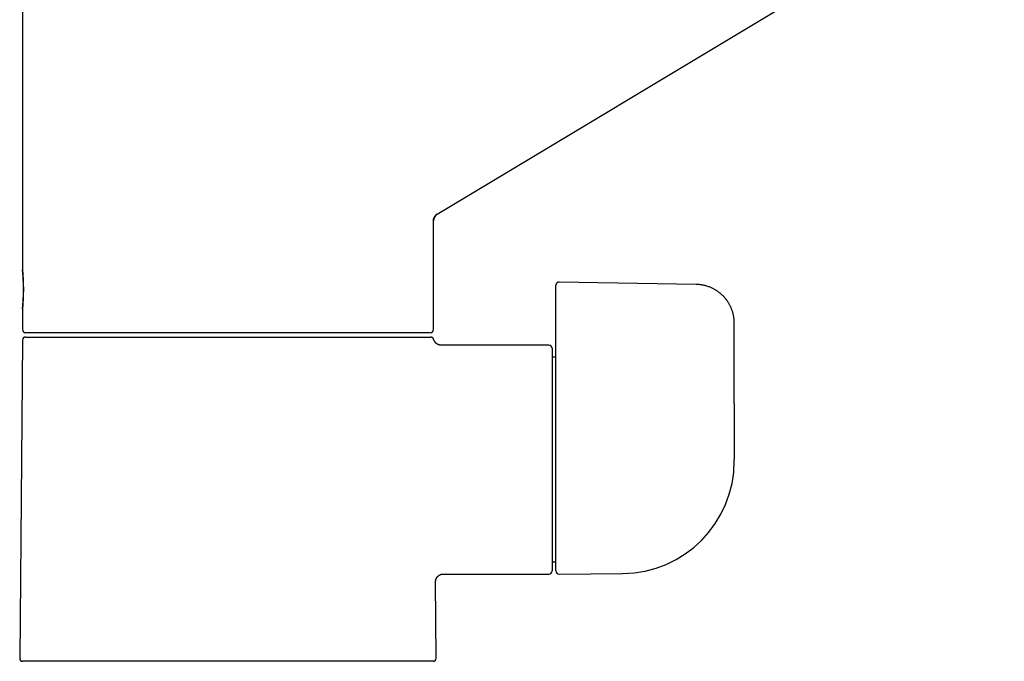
# Model space of a CAD drawing. Header units: millimetres. Extents: x 8 to 763, y 12 to 560.
# Tile 23 of 25: x 509 to 636, y 377 to 460. Entities that reach past the tile are written whole.
import ezdxf

# ---------------------------------------------------------------- set-up
doc = ezdxf.new("R2010")
doc.units = ezdxf.units.MM

msp = doc.modelspace()

# ---------------------------------------------------------------- linework, layer by layer
at = {"color": 7, "linetype": 'Continuous', "lineweight": 30}
for p, q in [((562.61, 434.52), (713.46, 525.16)), ((509.12, 464.28), (509.12, 427.33)), ((562.6, 434.52), (562.61, 434.52)), ((562.12, 419.64), (562.12, 433.66)), ((562.12, 433.66), (562.12, 433.66)), ((596.01, 425.47), (578.33, 425.78)), ((577.92, 423.36), (577.92, 425.38)), ((577.92, 419), (577.92, 423.36)), ((509.12, 422.34), (509.12, 419.64)), ((600.92, 410.11), (600.92, 420.47)), ((509.12, 418.26), (508.76, 377.29)), ((509.12, 418.29), (509.12, 418.29)), ((509.52, 418.69), (561.54, 418.69)), ((577.02, 417.64), (563.12, 417.64)), ((563.12, 417.63), (563.12, 417.63)), ((577.42, 417.24), (577.42, 388.54)), ((577.92, 388.54), (577.92, 416.7)), ((577.92, 416.09), (577.42, 416.09)), ((600.92, 402.71), (600.92, 402.9)), ((577.42, 389.69), (577.92, 389.69)), ((563.39, 388.14), (577.02, 388.14)), ((563.39, 388.14), (563.39, 388.14)), ((578.33, 388.14), (586.51, 388.21)), ((586.55, 388.21), (586.55, 388.21)), ((562.48, 377.29), (562.4, 387.13)), ((535.62, 376.89), (509.16, 376.89)), ((562.08, 376.89), (535.62, 376.89))]:
    msp.add_line(p, q, dxfattribs=at)
at = {"color": 7, "linetype": 'Continuous', "lineweight": 30, "flags": 128}
msp.add_lwpolyline([(600.92, 410.11), (600.92, 406.06), (600.92, 402.89)], dxfattribs=at)
at = {"color": 7, "linetype": 'Continuous', "lineweight": 30}
for centre, radius, start, end in [((563.12, 433.66), 1, 121, 180), ((509.52, 419.64), 0.4, 180, 270), ((561.72, 419.64), 0.4, 270, 0), ((509.52, 418.29), 0.4, 90, 179.5), ((577.02, 417.24), 0.4, 0, 90), ((586.42, 402.71), 14.5, 270.5, 0), ((577.02, 388.54), 0.4, 270, 0), ((578.32, 388.54), 0.4, 180, 270.5), ((509.16, 377.29), 0.4, 179.5, 270), ((562.08, 377.29), 0.4, 270, 0.5)]:
    msp.add_arc(centre, radius, start, end, dxfattribs=at)
for points, knots in [([(562.12, 433.66), (562.12, 433.69), (562.12, 433.74), (562.13, 433.83), (562.15, 433.91), (562.17, 433.99), (562.21, 434.07), (562.25, 434.15), (562.29, 434.23), (562.35, 434.3), (562.4, 434.36), (562.47, 434.42), (562.53, 434.47), (562.58, 434.5), (562.6, 434.52)], [0, 0, 0, 0, 0.080529, 0.162549, 0.245801, 0.330002, 0.414847, 0.500017, 0.585186, 0.670027, 0.754223, 0.837468, 0.91948, 1, 1, 1, 1]), ([(509.12, 427.33), (509.12, 427.34), (509.12, 427.34), (509.12, 427.32), (509.13, 427.29), (509.13, 427.24), (509.14, 427.18), (509.15, 427.11), (509.15, 427.02), (509.16, 426.92), (509.17, 426.8), (509.18, 426.67), (509.19, 426.53), (509.2, 426.38), (509.21, 426.23), (509.22, 426.06), (509.23, 425.88), (509.23, 425.7), (509.24, 425.51), (509.24, 425.32), (509.25, 425.13), (509.25, 424.93), (509.25, 424.74), (509.25, 424.54), (509.24, 424.35), (509.24, 424.16), (509.23, 423.97), (509.23, 423.79), (509.22, 423.61), (509.21, 423.45), (509.2, 423.29), (509.19, 423.14), (509.18, 423), (509.17, 422.87), (509.16, 422.76), (509.15, 422.65), (509.15, 422.56), (509.14, 422.49), (509.13, 422.43), (509.13, 422.38), (509.12, 422.35), (509.12, 422.34), (509.12, 422.34), (509.12, 422.35), (509.12, 422.38), (509.13, 422.43), (509.13, 422.49), (509.14, 422.56), (509.15, 422.65), (509.15, 422.76), (509.16, 422.87), (509.17, 423), (509.18, 423.14), (509.19, 423.29), (509.2, 423.45), (509.2, 423.61), (509.21, 423.79), (509.22, 423.97), (509.22, 424.16), (509.23, 424.35), (509.23, 424.54), (509.23, 424.74), (509.23, 424.94), (509.23, 425.13), (509.23, 425.32), (509.22, 425.52), (509.22, 425.7), (509.21, 425.88), (509.2, 426.06), (509.2, 426.23), (509.19, 426.39), (509.18, 426.53), (509.17, 426.67), (509.16, 426.8), (509.15, 426.92), (509.15, 427.02), (509.14, 427.11), (509.13, 427.18), (509.13, 427.25), (509.12, 427.29), (509.12, 427.32), (509.12, 427.33), (509.12, 427.33)], [0, 0, 0, 0, 0.012596, 0.025083, 0.03754, 0.050046, 0.06268, 0.075237, 0.087688, 0.10011, 0.112583, 0.125182, 0.137731, 0.150177, 0.162598, 0.175072, 0.187676, 0.200238, 0.212687, 0.225101, 0.237561, 0.250145, 0.262731, 0.275192, 0.287606, 0.300054, 0.312613, 0.325214, 0.337686, 0.350106, 0.362553, 0.375105, 0.387698, 0.400168, 0.412591, 0.425047, 0.437612, 0.450177, 0.462633, 0.475056, 0.487525, 0.500118, 0.512611, 0.525165, 0.537612, 0.550031, 0.5625, 0.575095, 0.587668, 0.600126, 0.612546, 0.625006, 0.637595, 0.650169, 0.662628, 0.67505, 0.687512, 0.700099, 0.712638, 0.725082, 0.73751, 0.750001, 0.762591, 0.775085, 0.787514, 0.799957, 0.812491, 0.82508, 0.837548, 0.849971, 0.862428, 0.874996, 0.887576, 0.900033, 0.912454, 0.92492, 0.937507, 0.950082, 0.962538, 0.974957, 0.987418, 1, 1, 1, 1]), ([(578.33, 425.78), (578.31, 425.78), (578.27, 425.78), (578.21, 425.77), (578.16, 425.75), (578.12, 425.73), (578.08, 425.7), (578.06, 425.68), (578.04, 425.66), (578.02, 425.65), (578.01, 425.63), (577.99, 425.61), (577.98, 425.59), (577.97, 425.57), (577.96, 425.54), (577.95, 425.52), (577.94, 425.49), (577.93, 425.46), (577.92, 425.42), (577.92, 425.39), (577.92, 425.38)], [0, 0, 0, 0, 0.099078, 0.191853, 0.2761, 0.350134, 0.412818, 0.464048, 0.507443, 0.543639, 0.574334, 0.611445, 0.654107, 0.697384, 0.727327, 0.765194, 0.812147, 0.867556, 0.930547, 1, 1, 1, 1]), ([(600.92, 420.47), (600.92, 420.54), (600.92, 420.67), (600.91, 420.85), (600.89, 421.04), (600.87, 421.21), (600.84, 421.38), (600.8, 421.55), (600.76, 421.72), (600.72, 421.88), (600.66, 422.05), (600.61, 422.21), (600.55, 422.36), (600.49, 422.51), (600.42, 422.65), (600.35, 422.78), (600.28, 422.92), (600.21, 423.04), (600.14, 423.15), (600.07, 423.26), (600.01, 423.36), (599.94, 423.44), (599.89, 423.52), (599.83, 423.59), (599.77, 423.66), (599.71, 423.74), (599.64, 423.82), (599.56, 423.91), (599.47, 424), (599.37, 424.1), (599.26, 424.19), (599.15, 424.29), (599.03, 424.39), (598.9, 424.49), (598.76, 424.58), (598.62, 424.68), (598.47, 424.77), (598.31, 424.86), (598.14, 424.95), (597.97, 425.03), (597.79, 425.11), (597.59, 425.18), (597.4, 425.25), (597.21, 425.3), (597.03, 425.35), (596.84, 425.39), (596.64, 425.42), (596.43, 425.45), (596.22, 425.47), (596.08, 425.47), (596.01, 425.47)], [0, 0, 0, 0, 0.02505, 0.049397, 0.073051, 0.096019, 0.118309, 0.139927, 0.160879, 0.184486, 0.2072, 0.229029, 0.249978, 0.270055, 0.289263, 0.309753, 0.329169, 0.347517, 0.364803, 0.381033, 0.39621, 0.409561, 0.421982, 0.433477, 0.444943, 0.457395, 0.471679, 0.487074, 0.503582, 0.521198, 0.539897, 0.559676, 0.579312, 0.599905, 0.621452, 0.643952, 0.667402, 0.690482, 0.714408, 0.73918, 0.764793, 0.791245, 0.818536, 0.842593, 0.867266, 0.892556, 0.918467, 0.945004, 0.972177, 1, 1, 1, 1]), ([(535.62, 419.24), (535.45, 419.24), (535.12, 419.24), (534.62, 419.24), (534.12, 419.24), (533.63, 419.24), (533.13, 419.24), (532.69, 419.24), (532.3, 419.24), (531.97, 419.24), (531.63, 419.24), (531.3, 419.24), (530.97, 419.24), (530.62, 419.24), (530.23, 419.24), (529.79, 419.24), (529.3, 419.24), (528.82, 419.24), (528.34, 419.24), (527.85, 419.24), (527.34, 419.24), (526.95, 419.24), (526.69, 419.24), (526.55, 419.24), (526.42, 419.24), (526.28, 419.24), (526.15, 419.24), (525.91, 419.24), (525.56, 419.24), (525.1, 419.24), (524.66, 419.24), (524.21, 419.24), (523.77, 419.24), (523.38, 419.24), (523.04, 419.24), (522.76, 419.24), (522.47, 419.24), (522.18, 419.24), (521.9, 419.24), (521.62, 419.24), (521.29, 419.24), (520.92, 419.24), (520.51, 419.24), (520.1, 419.24), (519.7, 419.24), (519.3, 419.24), (518.92, 419.24), (518.55, 419.24), (518.2, 419.24), (517.85, 419.24), (517.5, 419.24), (517.16, 419.24), (516.81, 419.24), (516.47, 419.24), (516.13, 419.24), (515.8, 419.24), (515.48, 419.24), (515.19, 419.24), (514.95, 419.24), (514.75, 419.24), (514.55, 419.24), (514.35, 419.24), (514.15, 419.24), (513.96, 419.24), (513.75, 419.24), (513.51, 419.24), (513.25, 419.24), (513, 419.24), (512.76, 419.24), (512.53, 419.24), (512.31, 419.24), (512.11, 419.24), (511.93, 419.24), (511.78, 419.24), (511.68, 419.24), (511.61, 419.24), (511.55, 419.24), (511.48, 419.24), (511.42, 419.24), (511.31, 419.24), (511.16, 419.24), (510.98, 419.24), (510.81, 419.24), (510.65, 419.24), (510.5, 419.24), (510.38, 419.24), (510.26, 419.24), (510.17, 419.24), (510.08, 419.24), (510, 419.24), (509.92, 419.24), (509.85, 419.24), (509.78, 419.24), (509.71, 419.24), (509.65, 419.24), (509.6, 419.24), (509.57, 419.24), (509.54, 419.24), (509.52, 419.24), (509.52, 419.24), (509.52, 419.24)], [0, 0, 0, 0, 0.0122, 0.024383, 0.036555, 0.048718, 0.060878, 0.07304, 0.081233, 0.089431, 0.097634, 0.105843, 0.114061, 0.122631, 0.131337, 0.143513, 0.155676, 0.167832, 0.179984, 0.192137, 0.205513, 0.218901, 0.22241, 0.225921, 0.229433, 0.232947, 0.236462, 0.239979, 0.252014, 0.26403, 0.276033, 0.288025, 0.300012, 0.311999, 0.320073, 0.328149, 0.33623, 0.344316, 0.352409, 0.36051, 0.36862, 0.380912, 0.393185, 0.405443, 0.41769, 0.429932, 0.442173, 0.453717, 0.465268, 0.47683, 0.488406, 0.5, 0.512292, 0.524565, 0.536823, 0.54907, 0.561312, 0.573553, 0.581798, 0.590046, 0.598299, 0.606557, 0.614823, 0.623097, 0.63138, 0.643415, 0.655431, 0.667434, 0.679426, 0.691414, 0.7034, 0.71395, 0.724506, 0.73507, 0.739223, 0.743378, 0.747535, 0.751695, 0.755857, 0.760021, 0.772956, 0.785872, 0.798773, 0.811665, 0.824554, 0.837444, 0.847577, 0.857717, 0.867866, 0.878028, 0.887931, 0.897513, 0.91033, 0.923134, 0.935932, 0.948729, 0.961528, 0.974337, 0.987159, 1, 1, 1, 1]), ([(561.72, 419.24), (561.72, 419.24), (561.72, 419.24), (561.7, 419.24), (561.68, 419.24), (561.65, 419.24), (561.6, 419.24), (561.56, 419.24), (561.51, 419.24), (561.47, 419.24), (561.42, 419.24), (561.36, 419.24), (561.3, 419.24), (561.24, 419.24), (561.16, 419.24), (561.06, 419.24), (560.95, 419.24), (560.82, 419.24), (560.69, 419.24), (560.54, 419.24), (560.38, 419.24), (560.24, 419.24), (560.15, 419.24), (560.1, 419.24), (560.04, 419.24), (559.99, 419.24), (559.94, 419.24), (559.85, 419.24), (559.7, 419.24), (559.51, 419.24), (559.31, 419.24), (559.1, 419.24), (558.88, 419.24), (558.68, 419.24), (558.49, 419.24), (558.33, 419.24), (558.17, 419.24), (558, 419.24), (557.82, 419.24), (557.65, 419.24), (557.44, 419.24), (557.19, 419.24), (556.9, 419.24), (556.61, 419.24), (556.3, 419.24), (555.99, 419.24), (555.68, 419.24), (555.37, 419.24), (555.06, 419.24), (554.74, 419.24), (554.41, 419.24), (554.07, 419.24), (553.72, 419.24), (553.35, 419.24), (552.98, 419.24), (552.6, 419.24), (552.22, 419.24), (551.87, 419.24), (551.56, 419.24), (551.29, 419.24), (551.02, 419.24), (550.74, 419.24), (550.47, 419.24), (550.19, 419.24), (549.86, 419.24), (549.49, 419.24), (549.07, 419.24), (548.65, 419.24), (548.22, 419.24), (547.78, 419.24), (547.36, 419.24), (546.96, 419.24), (546.57, 419.24), (546.25, 419.24), (546.02, 419.24), (545.86, 419.24), (545.7, 419.24), (545.55, 419.24), (545.39, 419.24), (545.12, 419.24), (544.73, 419.24), (544.24, 419.24), (543.74, 419.24), (543.23, 419.24), (542.72, 419.24), (542.25, 419.24), (541.81, 419.24), (541.41, 419.24), (541, 419.24), (540.6, 419.24), (540.2, 419.24), (539.76, 419.24), (539.29, 419.24), (538.77, 419.24), (538.24, 419.24), (537.72, 419.24), (537.2, 419.24), (536.67, 419.24), (536.15, 419.24), (535.8, 419.24), (535.62, 419.24)], [0, 0, 0, 0, 0.012199, 0.024381, 0.036552, 0.048715, 0.060875, 0.073037, 0.081231, 0.089429, 0.097632, 0.105842, 0.11406, 0.122631, 0.131337, 0.143513, 0.155676, 0.167832, 0.179984, 0.192137, 0.205513, 0.218901, 0.22241, 0.225921, 0.229433, 0.232947, 0.236462, 0.239979, 0.252014, 0.26403, 0.276033, 0.288025, 0.300013, 0.311999, 0.320073, 0.328149, 0.33623, 0.344316, 0.352409, 0.36051, 0.36862, 0.380912, 0.393185, 0.405443, 0.41769, 0.429932, 0.442173, 0.453717, 0.465268, 0.47683, 0.488406, 0.5, 0.512292, 0.524565, 0.536823, 0.54907, 0.561312, 0.573553, 0.581798, 0.590046, 0.598299, 0.606557, 0.614823, 0.623097, 0.63138, 0.643415, 0.655431, 0.667434, 0.679426, 0.691414, 0.7034, 0.71395, 0.724506, 0.73507, 0.739223, 0.743378, 0.747535, 0.751695, 0.755857, 0.760021, 0.772956, 0.785872, 0.798773, 0.811665, 0.824554, 0.837444, 0.847577, 0.857717, 0.867866, 0.878028, 0.887932, 0.897514, 0.910332, 0.923137, 0.935936, 0.948732, 0.961531, 0.974339, 0.98716, 1, 1, 1, 1]), ([(561.54, 418.69), (561.56, 418.69), (561.6, 418.69), (561.65, 418.69), (561.69, 418.69), (561.73, 418.69), (561.75, 418.69), (561.76, 418.69), (561.77, 418.69), (561.77, 418.69), (561.77, 418.69)], [0, 0, 0, 0, 0.156861, 0.313725, 0.470549, 0.627317, 0.750463, 0.873609, 0.996799, 1, 1, 1, 1]), ([(562.15, 418.39), (562.15, 418.4), (562.14, 418.43), (562.12, 418.47), (562.1, 418.51), (562.07, 418.54), (562.05, 418.57), (562.02, 418.59), (562, 418.61), (561.97, 418.63), (561.94, 418.65), (561.9, 418.66), (561.86, 418.68), (561.82, 418.68), (561.78, 418.69), (561.77, 418.69)], [0, 0, 0, 0, 0.094357, 0.181929, 0.2614, 0.331778, 0.410316, 0.473404, 0.536232, 0.600952, 0.667308, 0.736092, 0.814493, 0.902961, 1, 1, 1, 1]), ([(563.12, 417.64), (563.1, 417.64), (563.04, 417.64), (562.97, 417.65), (562.89, 417.66), (562.82, 417.68), (562.76, 417.7), (562.7, 417.73), (562.64, 417.76), (562.59, 417.79), (562.55, 417.82), (562.51, 417.84), (562.47, 417.87), (562.43, 417.91), (562.39, 417.95), (562.34, 418.01), (562.3, 418.07), (562.26, 418.14), (562.22, 418.21), (562.19, 418.28), (562.16, 418.34), (562.16, 418.38), (562.15, 418.39)], [0, 0, 0, 0, 0.060939, 0.119837, 0.176274, 0.229873, 0.280304, 0.32729, 0.378803, 0.424722, 0.464825, 0.498962, 0.533204, 0.5737, 0.620415, 0.673253, 0.732039, 0.796492, 0.854251, 0.915365, 0.979462, 1, 1, 1, 1]), ([(577.92, 416.7), (577.92, 416.72), (577.92, 416.74), (577.92, 416.79), (577.92, 416.85), (577.92, 416.92), (577.92, 416.99), (577.92, 417.08), (577.92, 417.17), (577.92, 417.28), (577.92, 417.39), (577.92, 417.51), (577.92, 417.63), (577.92, 417.77), (577.92, 417.93), (577.92, 418.1), (577.92, 418.28), (577.92, 418.46), (577.92, 418.64), (577.92, 418.82), (577.92, 418.94), (577.92, 419)], [0, 0, 0, 0, 0.044574, 0.08935, 0.134202, 0.178992, 0.223583, 0.268517, 0.31357, 0.36313, 0.412435, 0.461594, 0.510878, 0.560236, 0.623157, 0.685849, 0.748582, 0.81145, 0.874376, 0.937265, 1, 1, 1, 1]), ([(562.4, 387.13), (562.4, 387.16), (562.4, 387.21), (562.41, 387.29), (562.42, 387.36), (562.44, 387.43), (562.46, 387.49), (562.49, 387.55), (562.52, 387.61), (562.55, 387.66), (562.58, 387.71), (562.6, 387.75), (562.63, 387.78), (562.67, 387.82), (562.71, 387.87), (562.77, 387.92), (562.83, 387.96), (562.9, 388.01), (562.97, 388.04), (563.05, 388.07), (563.13, 388.1), (563.21, 388.12), (563.3, 388.13), (563.37, 388.14), (563.4, 388.14)], [0, 0, 0, 0, 0.05132, 0.100952, 0.148537, 0.19375, 0.236307, 0.27597, 0.319466, 0.358248, 0.392124, 0.420962, 0.449891, 0.484105, 0.523574, 0.568215, 0.617876, 0.672314, 0.721085, 0.772672, 0.826754, 0.882958, 0.940859, 1, 1, 1, 1])]:
    msp.add_open_spline(points, degree=3, knots=knots, dxfattribs=at)

doc.saveas('drawing.dxf')
